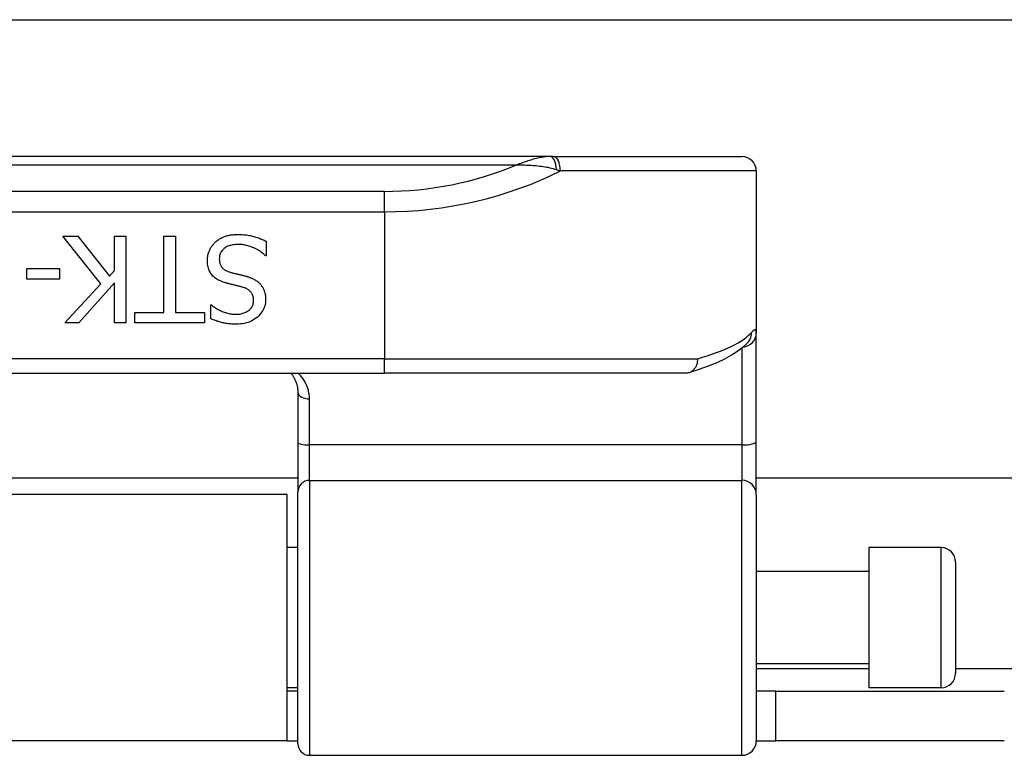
# Model space of a CAD drawing. Header units: inches. Extents: x 11 to 342, y 26 to 169.
# Tile 60 of 149: x 78.32 to 79.67, y 85.02 to 86.03. Entities that reach past the tile are written whole.
import ezdxf

# ---------------------------------------------------------------- set-up
doc = ezdxf.new("R2010")
doc.units = ezdxf.units.IN
doc.header["$MEASUREMENT"] = 0
doc.layers.add('Visible Edges(ANSI)', color=7, linetype='Continuous', lineweight=25)
doc.layers.add('Visible Tangent Edges(ANSI)', color=7, linetype='Continuous', lineweight=25)

msp = doc.modelspace()

# ---------------------------------------------------------------- linework, layer by layer
at = {"layer": 'Visible Edges(ANSI)'}
for p, q in [((11.4539, 86.0269), (81.3899, 86.0269)), ((79.0474, 85.8404), (77.0995, 85.8404)), ((79.052, 85.8404), (79.0474, 85.8404)), ((79.052, 85.8404), (79.3086, 85.8404)), ((79.3283, 85.8207), (79.3283, 85.5999)), ((78.4347, 85.6668), (78.3829, 85.7321)), ((78.3829, 85.7321), (78.4033, 85.7321)), ((78.4033, 85.7321), (78.4465, 85.6772)), ((78.4533, 85.6849), (78.4533, 85.7321)), ((78.4533, 85.7321), (78.469, 85.7321)), ((78.469, 85.7321), (78.469, 85.614)), ((78.5206, 85.7321), (78.5363, 85.7321)), ((78.5206, 85.628), (78.5206, 85.7321)), ((78.5363, 85.7321), (78.5363, 85.628)), ((78.6602, 85.725), (78.6602, 85.7053)), ((78.6602, 85.7053), (78.659, 85.7053)), ((78.3336, 85.6733), (78.3336, 85.6876)), ((78.3336, 85.6876), (78.3783, 85.6876)), ((78.3783, 85.6876), (78.3783, 85.6733)), ((78.4465, 85.6772), (78.4533, 85.6849)), ((78.3783, 85.6733), (78.3336, 85.6733)), ((78.4533, 85.6683), (78.4049, 85.614)), ((78.4533, 85.614), (78.4533, 85.6683)), ((78.3858, 85.614), (78.4347, 85.6668)), ((78.481, 85.614), (78.481, 85.628)), ((78.481, 85.628), (78.5206, 85.628)), ((78.5363, 85.628), (78.576, 85.628)), ((78.576, 85.628), (78.576, 85.614)), ((78.5845, 85.6196), (78.5845, 85.6383)), ((78.5845, 85.6383), (78.5856, 85.6383)), ((78.4049, 85.614), (78.3858, 85.614)), ((78.469, 85.614), (78.4533, 85.614)), ((78.576, 85.614), (78.481, 85.614)), ((79.3178, 85.5883), (79.3175, 85.588)), ((79.3283, 85.4518), (79.3283, 85.5999)), ((77.3254, 85.5451), (78.8214, 85.5451)), ((79.2324, 85.5451), (78.8214, 85.5451)), ((78.7033, 85.5193), (78.7033, 85.4509)), ((78.7033, 85.4509), (78.7033, 85.3834)), ((79.3283, 85.3795), (79.3283, 85.4518)), ((78.7033, 85.4019), (77.4435, 85.4019)), ((81.3899, 85.4019), (79.3283, 85.4019)), ((78.6889, 85.3799), (77.4579, 85.3799)), ((78.6889, 85.0439), (78.6889, 85.3799)), ((78.7033, 85.0401), (78.7033, 85.3834)), ((79.3283, 85.3795), (79.3283, 85.0441)), ((78.7033, 85.3074), (78.6889, 85.3074)), ((79.4819, 85.3074), (79.4819, 85.1164)), ((79.5803, 85.3074), (79.4819, 85.3074)), ((79.6, 85.2877), (79.6, 85.1361)), ((79.4819, 85.2749), (79.3283, 85.2749)), ((79.4819, 85.1489), (79.3283, 85.1489)), ((78.7033, 85.1164), (78.6889, 85.1164)), ((78.7033, 85.1119), (78.6889, 85.1119)), ((79.3544, 85.1119), (79.3283, 85.1119)), ((79.3544, 85.1119), (79.6664, 85.1119)), ((79.3544, 85.1119), (79.3544, 85.0439)), ((79.5803, 85.1164), (79.4819, 85.1164)), ((78.6889, 85.0439), (77.4579, 85.0439)), ((78.6889, 85.0439), (78.7033, 85.0439)), ((79.3283, 85.0439), (79.3544, 85.0439)), ((79.6664, 85.0439), (79.3544, 85.0439)), ((78.7191, 85.0244), (79.3086, 85.0244))]:
    msp.add_line(p, q, dxfattribs=at)
at = {"layer": 'Visible Edges(ANSI)', "flags": 128}
for points in [[(78.5799, 85.6984), (78.5799, 85.6996), (78.58, 85.7008), (78.5801, 85.7019), (78.5802, 85.7031), (78.5804, 85.7042), (78.5806, 85.7054), (78.5808, 85.7065), (78.5811, 85.7076), (78.5815, 85.7088), (78.5818, 85.7099), (78.5823, 85.711), (78.5827, 85.7121), (78.5832, 85.7132), (78.5837, 85.7143), (78.5843, 85.7154), (78.5848, 85.7164), (78.5854, 85.7174), (78.5861, 85.7183), (78.5868, 85.7193), (78.5875, 85.7202), (78.5882, 85.721), (78.589, 85.7219), (78.5898, 85.7227), (78.5906, 85.7235)], [(78.5906, 85.7235), (78.5916, 85.7244), (78.5925, 85.7252), (78.5935, 85.726), (78.5945, 85.7267), (78.5956, 85.7274), (78.5966, 85.7281), (78.5977, 85.7287), (78.5988, 85.7293), (78.5999, 85.7299), (78.6011, 85.7305), (78.6022, 85.731), (78.6034, 85.7315), (78.6046, 85.7319), (78.6059, 85.7323), (78.6072, 85.7327), (78.6086, 85.733), (78.61, 85.7333), (78.6115, 85.7335), (78.613, 85.7338), (78.6146, 85.7339), (78.6162, 85.7341), (78.6179, 85.7342), (78.6196, 85.7342), (78.6214, 85.7342)], [(78.6214, 85.7342), (78.6235, 85.7342), (78.6256, 85.7342), (78.6276, 85.7341), (78.6295, 85.7339), (78.6314, 85.7338), (78.6333, 85.7336), (78.6351, 85.7333), (78.6368, 85.733), (78.6385, 85.7327), (78.6401, 85.7324), (78.6417, 85.732), (78.6432, 85.7316), (78.6447, 85.7311), (78.6462, 85.7306), (78.6477, 85.7301), (78.6491, 85.7296), (78.6506, 85.7291), (78.652, 85.7286), (78.6534, 85.728), (78.6548, 85.7275), (78.6561, 85.7269), (78.6575, 85.7263), (78.6589, 85.7257), (78.6602, 85.725)], [(78.6226, 85.7206), (78.6204, 85.7206), (78.6184, 85.7205), (78.6165, 85.7203), (78.6146, 85.72), (78.6128, 85.7197), (78.6111, 85.7193), (78.6095, 85.7188), (78.608, 85.7182), (78.6066, 85.7176), (78.6053, 85.7169), (78.6041, 85.7161), (78.6029, 85.7152), (78.6018, 85.7143), (78.6009, 85.7133), (78.6, 85.7123), (78.5992, 85.7112), (78.5985, 85.7101), (78.5979, 85.709), (78.5974, 85.7077), (78.597, 85.7065), (78.5967, 85.7052), (78.5964, 85.7038), (78.5963, 85.7024), (78.5962, 85.7009)], [(78.659, 85.7053), (78.6577, 85.7065), (78.6564, 85.7077), (78.655, 85.7088), (78.6536, 85.7098), (78.6522, 85.7108), (78.6508, 85.7118), (78.6493, 85.7127), (78.6478, 85.7136), (78.6462, 85.7144), (78.6447, 85.7152), (78.6431, 85.7159), (78.6415, 85.7166), (78.6398, 85.7173), (78.6382, 85.7179), (78.6366, 85.7184), (78.635, 85.7189), (78.6334, 85.7193), (78.6318, 85.7196), (78.6303, 85.7199), (78.6287, 85.7202), (78.6272, 85.7204), (78.6256, 85.7205), (78.6241, 85.7206), (78.6226, 85.7206)], [(78.6033, 85.6687), (78.6013, 85.6693), (78.5995, 85.67), (78.5977, 85.6708), (78.5959, 85.6716), (78.5943, 85.6724), (78.5928, 85.6734), (78.5914, 85.6743), (78.59, 85.6753), (78.5888, 85.6764), (78.5876, 85.6775), (78.5865, 85.6787), (78.5855, 85.6799), (78.5846, 85.6812), (78.5838, 85.6825), (78.5831, 85.6839), (78.5824, 85.6853), (78.5818, 85.6868), (78.5813, 85.6883), (78.5809, 85.6899), (78.5805, 85.6915), (78.5802, 85.6932), (78.58, 85.6949), (78.5799, 85.6966), (78.5799, 85.6984)], [(78.5962, 85.7009), (78.5963, 85.6998), (78.5963, 85.6986), (78.5965, 85.6976), (78.5966, 85.6965), (78.5969, 85.6955), (78.5971, 85.6945), (78.5974, 85.6936), (78.5978, 85.6927), (78.5982, 85.6918), (78.5987, 85.691), (78.5992, 85.6902), (78.5997, 85.6894), (78.6004, 85.6887), (78.601, 85.688), (78.6017, 85.6874), (78.6025, 85.6868), (78.6034, 85.6862), (78.6043, 85.6856), (78.6052, 85.6851), (78.6062, 85.6846), (78.6073, 85.6841), (78.6084, 85.6836), (78.6096, 85.6832), (78.6108, 85.6828)], [(78.6108, 85.6828), (78.6117, 85.6826), (78.6126, 85.6823), (78.6135, 85.6821), (78.6143, 85.6819), (78.6152, 85.6816), (78.616, 85.6814), (78.6169, 85.6812), (78.6177, 85.681), (78.6185, 85.6808), (78.6193, 85.6806), (78.62, 85.6804), (78.6208, 85.6803), (78.6216, 85.6801), (78.6224, 85.6799), (78.6232, 85.6797), (78.6241, 85.6795), (78.625, 85.6793), (78.6259, 85.679), (78.6269, 85.6788), (78.6279, 85.6786), (78.6289, 85.6783), (78.6299, 85.678), (78.631, 85.6778), (78.6321, 85.6775)], [(78.6275, 85.6625), (78.6267, 85.6627), (78.6258, 85.6629), (78.6249, 85.6631), (78.624, 85.6634), (78.623, 85.6636), (78.622, 85.6639), (78.621, 85.6641), (78.6199, 85.6644), (78.6188, 85.6647), (78.6177, 85.665), (78.6165, 85.6652), (78.6153, 85.6655), (78.6142, 85.6658), (78.613, 85.6661), (78.6119, 85.6664), (78.6108, 85.6666), (78.6097, 85.6669), (78.6087, 85.6672), (78.6077, 85.6674), (78.6068, 85.6677), (78.6059, 85.6679), (78.605, 85.6682), (78.6041, 85.6684), (78.6033, 85.6687)], [(78.6321, 85.6775), (78.6332, 85.6772), (78.6341, 85.6769), (78.6351, 85.6766), (78.6361, 85.6763), (78.637, 85.676), (78.6379, 85.6756), (78.6388, 85.6753), (78.6397, 85.6749), (78.6406, 85.6746), (78.6415, 85.6742), (78.6423, 85.6738), (78.6431, 85.6734), (78.6439, 85.673), (78.6447, 85.6726), (78.6454, 85.6721), (78.6462, 85.6716), (78.6469, 85.6711), (78.6477, 85.6706), (78.6484, 85.6701), (78.6491, 85.6695), (78.6497, 85.6689), (78.6504, 85.6683), (78.651, 85.6677), (78.6517, 85.667)], [(78.643, 85.6441), (78.6429, 85.6453), (78.6428, 85.6465), (78.6427, 85.6476), (78.6425, 85.6487), (78.6423, 85.6498), (78.642, 85.6508), (78.6416, 85.6518), (78.6412, 85.6527), (78.6407, 85.6536), (78.6402, 85.6544), (78.6396, 85.6552), (78.639, 85.656), (78.6383, 85.6567), (78.6376, 85.6574), (78.6368, 85.6581), (78.6359, 85.6587), (78.6351, 85.6593), (78.6341, 85.6598), (78.6332, 85.6604), (78.6321, 85.6608), (78.6311, 85.6613), (78.6299, 85.6617), (78.6288, 85.6621), (78.6275, 85.6625)], [(78.6517, 85.667), (78.6523, 85.6664), (78.6528, 85.6657), (78.6534, 85.665), (78.6539, 85.6643), (78.6544, 85.6635), (78.6549, 85.6628), (78.6554, 85.662), (78.6558, 85.6612), (78.6562, 85.6604), (78.6566, 85.6596), (78.657, 85.6587), (78.6573, 85.6579), (78.6576, 85.657), (78.6579, 85.6561), (78.6582, 85.6551), (78.6584, 85.6542), (78.6586, 85.6532), (78.6588, 85.6522), (78.659, 85.6512), (78.6591, 85.6501), (78.6592, 85.649), (78.6593, 85.648), (78.6593, 85.6468), (78.6593, 85.6457)], [(78.6185, 85.6255), (78.6203, 85.6255), (78.6221, 85.6256), (78.6237, 85.6258), (78.6254, 85.6261), (78.6269, 85.6264), (78.6284, 85.6268), (78.6299, 85.6272), (78.6312, 85.6278), (78.6326, 85.6284), (78.6338, 85.6291), (78.6351, 85.6298), (78.6362, 85.6306), (78.6373, 85.6315), (78.6383, 85.6324), (78.6392, 85.6334), (78.64, 85.6344), (78.6407, 85.6355), (78.6413, 85.6366), (78.6418, 85.6377), (78.6422, 85.6389), (78.6425, 85.6401), (78.6428, 85.6414), (78.6429, 85.6427), (78.643, 85.6441)], [(78.6593, 85.6457), (78.6592, 85.6433), (78.659, 85.641), (78.6586, 85.6388), (78.6581, 85.6366), (78.6574, 85.6345), (78.6565, 85.6325), (78.6555, 85.6305), (78.6543, 85.6286), (78.653, 85.6268), (78.6515, 85.625), (78.6499, 85.6233), (78.6481, 85.6216), (78.6462, 85.6201), (78.6442, 85.6187), (78.6421, 85.6174), (78.64, 85.6162), (78.6377, 85.6152), (78.6354, 85.6143), (78.633, 85.6136), (78.6305, 85.613), (78.6279, 85.6125), (78.6252, 85.6122), (78.6224, 85.612), (78.6196, 85.6119)], [(78.5856, 85.6383), (78.5866, 85.6375), (78.5876, 85.6366), (78.5886, 85.6358), (78.5897, 85.635), (78.5909, 85.6343), (78.5921, 85.6335), (78.5933, 85.6328), (78.5946, 85.632), (78.5959, 85.6313), (78.5972, 85.6306), (78.5986, 85.63), (78.6001, 85.6293), (78.6015, 85.6287), (78.603, 85.6282), (78.6045, 85.6277), (78.606, 85.6272), (78.6076, 85.6268), (78.6091, 85.6265), (78.6106, 85.6262), (78.6122, 85.6259), (78.6138, 85.6257), (78.6153, 85.6256), (78.6169, 85.6255), (78.6185, 85.6255)], [(78.6196, 85.6119), (78.618, 85.6119), (78.6163, 85.612), (78.6147, 85.612), (78.6131, 85.6121), (78.6115, 85.6123), (78.6099, 85.6124), (78.6084, 85.6126), (78.6068, 85.6128), (78.6053, 85.613), (78.6038, 85.6133), (78.6023, 85.6136), (78.6008, 85.6139), (78.5994, 85.6142), (78.5979, 85.6146), (78.5965, 85.615), (78.5951, 85.6154), (78.5937, 85.6158), (78.5923, 85.6163), (78.591, 85.6168), (78.5897, 85.6173), (78.5883, 85.6178), (78.587, 85.6184), (78.5857, 85.619), (78.5845, 85.6196)], [(79.3175, 85.588), (79.3109, 85.5812), (79.3032, 85.5751), (79.2946, 85.5695), (79.285, 85.5643), (79.2744, 85.5593), (79.2627, 85.5546), (79.25, 85.5501), (79.2363, 85.5457)], [(79.2481, 85.5648), (79.2481, 85.5635), (79.248, 85.5622), (79.2479, 85.561), (79.2477, 85.5597), (79.2475, 85.5585), (79.2471, 85.5573), (79.2467, 85.5561), (79.2463, 85.555), (79.2458, 85.5539), (79.2452, 85.5528), (79.2445, 85.5518), (79.2438, 85.5509), (79.2431, 85.55), (79.2423, 85.5492), (79.2414, 85.5484), (79.2405, 85.5478), (79.2396, 85.5472), (79.2386, 85.5466), (79.2376, 85.5462), (79.2366, 85.5458), (79.2356, 85.5455), (79.2345, 85.5453), (79.2334, 85.5452), (79.2324, 85.5451)], [(78.6937, 85.5451), (78.6945, 85.5443), (78.6952, 85.5434), (78.6958, 85.5425), (78.6965, 85.5415), (78.6971, 85.5406), (78.6977, 85.5396), (78.6983, 85.5386), (78.6988, 85.5376), (78.6994, 85.5366), (78.6998, 85.5356), (78.7003, 85.5345), (78.7007, 85.5334), (78.7011, 85.5324), (78.7015, 85.5312), (78.7018, 85.5301), (78.7021, 85.529), (78.7024, 85.5278), (78.7027, 85.5266), (78.7029, 85.5255), (78.703, 85.5243), (78.7032, 85.523), (78.7033, 85.5218), (78.7033, 85.5206), (78.7033, 85.5193)]]:
    msp.add_lwpolyline(points, dxfattribs=at)
at = {"layer": 'Visible Edges(ANSI)'}
for centre, radius, start, end in [((79.3086, 85.8207), 0.0197, 0, 90), ((79.5803, 85.2877), 0.0197, 0, 90), ((79.5803, 85.1361), 0.0197, 270, 0), ((78.7191, 85.0401), 0.0157, 180, 270), ((79.3086, 85.0441), 0.0197, 270, 0)]:
    msp.add_arc(centre, radius, start, end, dxfattribs=at)
at = {"layer": 'Visible Tangent Edges(ANSI)'}
for p, q in [((77.1455, 85.8289), (79.0013, 85.8289)), ((79.3283, 85.8207), (79.0613, 85.8207)), ((78.8214, 85.7929), (77.3254, 85.7929)), ((78.8214, 85.765), (78.8214, 85.7929)), ((77.3254, 85.765), (78.8214, 85.765)), ((78.8214, 85.765), (78.8214, 85.5648)), ((79.3086, 85.5793), (79.3086, 85.4473)), ((78.8214, 85.5648), (77.3254, 85.5648)), ((78.8214, 85.5451), (78.8214, 85.5648)), ((78.8214, 85.5648), (79.2481, 85.5648)), ((78.7191, 85.4473), (78.7191, 85.5102)), ((78.7191, 85.3991), (78.7191, 85.4473)), ((79.3086, 85.4473), (78.7191, 85.4473)), ((79.3086, 85.4473), (79.3086, 85.3991)), ((78.7191, 85.3991), (78.7191, 85.0244)), ((78.7191, 85.3991), (79.3086, 85.3991)), ((79.3086, 85.0244), (79.3086, 85.3991)), ((79.5803, 85.1164), (79.5803, 85.3074)), ((79.3283, 85.1429), (79.4819, 85.1429)), ((79.6, 85.1429), (82.2244, 85.1429))]:
    msp.add_line(p, q, dxfattribs=at)
at = {"layer": 'Visible Tangent Edges(ANSI)', "flags": 128}
for points in [[(79.0474, 85.8404), (79.0455, 85.8404), (79.0437, 85.8403), (79.0418, 85.8401), (79.04, 85.8399), (79.0381, 85.8397), (79.0362, 85.8393), (79.0343, 85.839), (79.0324, 85.8386), (79.0305, 85.8382), (79.0285, 85.8377), (79.0266, 85.8372), (79.0247, 85.8367), (79.0228, 85.8362), (79.0208, 85.8356), (79.0189, 85.835), (79.0169, 85.8344), (79.015, 85.8338), (79.013, 85.8331), (79.0111, 85.8325), (79.0091, 85.8318), (79.0072, 85.8311), (79.0052, 85.8303), (79.0033, 85.8296), (79.0013, 85.8289)], [(79.0013, 85.8289), (79.0036, 85.8289), (79.0058, 85.8289), (79.008, 85.8289), (79.0103, 85.8289), (79.0125, 85.8289), (79.0148, 85.8288), (79.017, 85.8288), (79.0193, 85.8287), (79.0216, 85.8285), (79.0239, 85.8284), (79.0261, 85.8282), (79.0284, 85.828), (79.0307, 85.8278), (79.033, 85.8275), (79.0353, 85.8272), (79.0376, 85.8269), (79.0398, 85.8265), (79.0421, 85.8261), (79.0444, 85.8257), (79.0467, 85.8252), (79.0489, 85.8246), (79.0512, 85.824), (79.0534, 85.8234), (79.0557, 85.8227)], [(79.0557, 85.8227), (79.0559, 85.8226), (79.0562, 85.8225), (79.0564, 85.8224), (79.0566, 85.8223), (79.0569, 85.8223), (79.0571, 85.8222), (79.0573, 85.8221), (79.0576, 85.822), (79.0578, 85.8219), (79.0581, 85.8219), (79.0583, 85.8218), (79.0585, 85.8217), (79.0588, 85.8216), (79.059, 85.8215), (79.0592, 85.8214), (79.0595, 85.8214), (79.0597, 85.8213), (79.0599, 85.8212), (79.0602, 85.8211), (79.0604, 85.821), (79.0607, 85.821), (79.0609, 85.8209), (79.0611, 85.8208), (79.0613, 85.8207)], [(79.3283, 85.5999), (79.3283, 85.6006), (79.3283, 85.6012), (79.3282, 85.6017), (79.3282, 85.6022), (79.3281, 85.6027), (79.3279, 85.603), (79.3278, 85.6034), (79.3276, 85.6036), (79.3274, 85.6039), (79.3272, 85.604), (79.327, 85.6041), (79.3267, 85.6042), (79.3264, 85.6042), (79.3261, 85.6041), (79.3258, 85.604), (79.3254, 85.6038), (79.325, 85.6036), (79.3246, 85.6033), (79.3242, 85.603), (79.3238, 85.6026), (79.3233, 85.6022), (79.3228, 85.6017), (79.3223, 85.6012), (79.3218, 85.6006)], [(78.7191, 85.5102), (78.7191, 85.5119), (78.719, 85.5136), (78.7188, 85.5153), (78.7186, 85.5169), (78.7183, 85.5186), (78.718, 85.5202), (78.7176, 85.5218), (78.7172, 85.5234), (78.7167, 85.5249), (78.7162, 85.5265), (78.7156, 85.528), (78.7149, 85.5295), (78.7143, 85.5309), (78.7135, 85.5323), (78.7128, 85.5337), (78.712, 85.5351), (78.7111, 85.5365), (78.7102, 85.5378), (78.7092, 85.5391), (78.7083, 85.5403), (78.7072, 85.5416), (78.7061, 85.5428), (78.705, 85.544), (78.7039, 85.5451)]]:
    msp.add_lwpolyline(points, dxfattribs=at)
at = {"layer": 'Visible Tangent Edges(ANSI)'}
msp.add_arc((78.8214, 86.2604), 0.4675, 270, 292.6293, dxfattribs=at)
for centre, major_axis, ratio, start_param, end_param in [((79.0474, 85.8207), (0, 0.0197), 0.424063, 4.811348, 6.283185), ((79.052, 85.8207), (0, 0.0197), 0.473287, 4.712389, 6.283185), ((78.8214, 86.2326), (0.5069, 0), 0.92233, 4.712389, 5.205407), ((78.8214, 85.6157), (-0.5069, 0), 0.185803, 2.571119, 2.980904), ((79.3024, 85.6006), (0.0151, -0.0126), 0.969622, 0, 0.712995), ((79.3086, 85.5999), (0.0197, 0), 0.97851, 4.801402, 6.283185), ((78.7191, 85.5193), (-0.0157, 0), 0.580671, 0, 1.570796), ((78.7191, 85.4509), (-0.0157, 0), 0.225879, 0, 1.570796), ((79.3086, 85.4518), (0.0197, 0), 0.225879, 4.712389, 6.283185), ((78.7191, 85.3834), (-0.0157, 0), 0.998608, 4.712389, 6.283185), ((79.3086, 85.3795), (0.0197, 0), 0.998608, 0, 1.570796)]:
    msp.add_ellipse(centre, major_axis=major_axis, ratio=ratio, start_param=start_param, end_param=end_param, dxfattribs=at)

doc.saveas('drawing.dxf')
